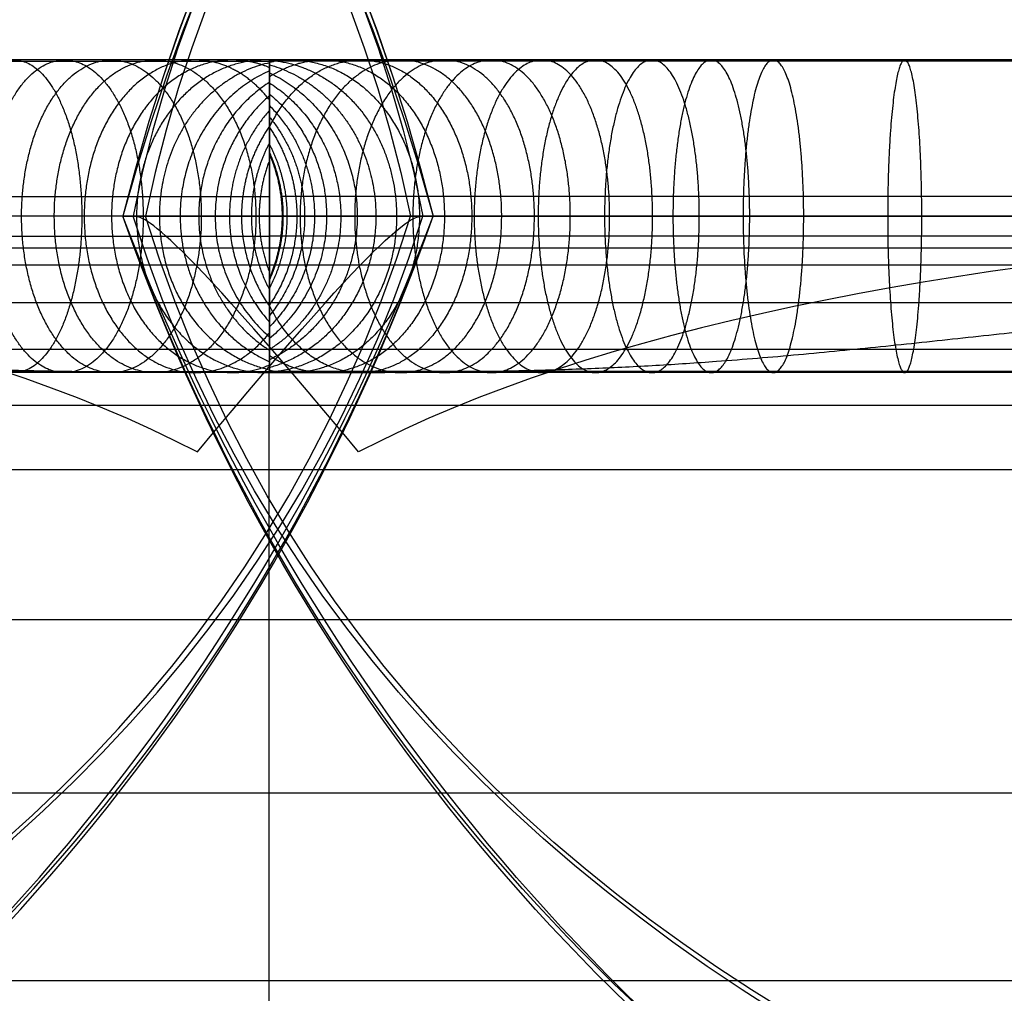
# Model space of a CAD drawing. Header units: millimetres. Extents: x -1315 to 1315, y -409 to 409.
# Tile 80 of 137: x 390 to 440, y 269 to 319. Entities that reach past the tile are written whole.
import ezdxf

# ---------------------------------------------------------------- set-up
doc = ezdxf.new("R2010")
doc.units = ezdxf.units.MM
doc.header["$MEASUREMENT"] = 0
doc.layers.add('Nakki 3 seater', color=7, linetype='Continuous', true_color=0x6b8d5f)

msp = doc.modelspace()

# ---------------------------------------------------------------- linework, layer by layer
at = {"layer": 'Nakki 3 seater'}
msp.add_line((402.752, 308.867, 756.686), (403.413, 308.867, 756.686), dxfattribs=at)
for points, degree in [([(-411.125, 308.867, 570.792), (-396.793, 361.715, 570.857), (-301.307, 397.481, 570.388), (-156.135, 405.93, 570.435), (-8.625, 410.102, 570.508), (156.091, 407.965, 570.796), (301.237, 400.117, 570.857), (396.675, 361.715, 570.857), (411.125, 308.867, 570.792)], 3), ([(1217.5, 308.867, 570.792), (1203.168, 361.715, 570.857), (1107.682, 397.481, 570.388), (962.51, 405.93, 570.435), (815, 410.102, 570.508), (650.284, 407.965, 570.796), (505.138, 400.117, 570.857), (409.701, 361.715, 570.857), (395.25, 308.867, 570.792)], 3), ([(-411.125, 308.867, 476.949), (-398.132, 361.598, 480.141), (-299.337, 397.847, 476.561), (-154.796, 405.077, 474.595), (-8.625, 406.954, 474.058), (154.752, 404.531, 474.595), (299.327, 398.375, 476.561), (398.071, 361.581, 480.141), (411.125, 308.867, 476.949)], 3), ([(1217.5, 308.867, 476.949), (1204.507, 361.598, 480.141), (1105.712, 397.847, 476.561), (961.172, 405.077, 474.595), (815, 406.954, 474.058), (651.623, 404.531, 474.595), (507.049, 398.375, 476.561), (408.304, 361.581, 480.141), (395.25, 308.867, 476.949)], 3), ([(-411.125, 308.867, 662.991), (-398.132, 361.598, 661.573), (-299.337, 396.445, 663.279), (-154.796, 403.1, 665.432), (-8.625, 405.64, 666.339), (154.752, 403.492, 666.875), (299.248, 398.95, 665.153), (398.013, 361.598, 661.573), (411.125, 308.867, 662.991)], 3), ([(1217.5, 308.867, 662.991), (1204.507, 361.598, 661.573), (1105.712, 396.445, 663.279), (961.172, 403.1, 665.432), (815, 405.64, 666.339), (651.623, 403.492, 666.875), (507.127, 398.95, 665.153), (408.362, 361.598, 661.573), (395.25, 308.867, 662.991)], 3), ([(-410.609, 308.867, 386.226), (-400.273, 357.049, 386.195), (-291.322, 382.243, 378.832), (-149.788, 386.71, 377.262), (-8.625, 387.58, 376.399), (149.746, 385.44, 377.262), (290.313, 381.835, 378.832), (401.156, 356.99, 384.676), (410.609, 308.867, 386.226)], 3), ([(1216.984, 308.867, 386.226), (1206.648, 357.049, 386.195), (1097.698, 382.243, 378.832), (956.164, 386.71, 377.262), (815, 387.58, 376.399), (656.629, 385.44, 377.262), (516.062, 381.835, 378.832), (405.22, 356.99, 384.676), (395.766, 308.867, 386.226)], 3), ([(-409.972, 308.867, 748.056), (-400.193, 357.049, 755.885), (-290.38, 380.586, 762.413), (-149.788, 383.046, 763.318), (-8.625, 384.293, 764.783), (149.746, 382.284, 763.679), (290.294, 381.078, 762.882), (400.103, 357.049, 755.885), (409.972, 308.867, 748.056)], 3), ([(1216.347, 308.867, 748.056), (1206.569, 357.049, 755.885), (1096.755, 380.586, 762.413), (956.164, 383.046, 763.318), (815, 384.293, 764.783), (656.629, 382.284, 763.679), (516.081, 381.078, 762.882), (406.272, 357.049, 755.885), (396.403, 308.867, 748.056)], 3), ([(1155.259, 316.867, 325), (385.086, 316.867, 325), (-385.086, 316.867, 325), (-1155.259, 316.867, 325)], 3), ([(402.752, 305.682, 756.686), (402.752, 308.867, 756.686), (402.752, 312.052, 756.686)], 2), ([(-399.064, 296.806, 317.528), (-374.507, 309.668, 319.051), (-280.06, 309.668, 320.1), (-152.383, 309.691, 320.1), (-8.625, 309.668, 320.1), (152.485, 309.766, 320.1), (280.061, 309.668, 320.1), (374.507, 309.668, 319.051), (399.064, 296.806, 317.528)], 3), ([(1205.439, 296.806, 317.528), (1180.882, 309.668, 319.051), (1086.435, 309.668, 320.1), (958.758, 309.691, 320.1), (815, 309.668, 320.1), (653.89, 309.766, 320.1), (526.315, 309.668, 320.1), (431.868, 309.668, 319.051), (407.311, 296.806, 317.528)], 3), ([(1155.259, 308.867, 317), (385.086, 308.867, 317), (-385.086, 308.867, 317), (-1155.259, 308.867, 317)], 3), ([(1155.259, 308.867, 333), (385.086, 308.867, 333), (-385.086, 308.867, 333), (-1155.259, 308.867, 333)], 3), ([(-411.125, 308.867, 476.949), (-393.138, 257.758, 477.185), (-295.099, 217.054, 471.94), (-152.692, 212.213, 469.53), (-8.625, 211.366, 468.715), (152.648, 212.877, 469.53), (295.012, 217.054, 471.94), (393.041, 257.758, 477.185), (411.125, 308.867, 476.949)], 3), ([(-411.125, 308.867, 570.792), (-391.728, 257.641, 566.625), (-297.193, 217.963, 565.73), (-154.112, 210.089, 565.177), (-8.625, 208.816, 565.062), (154.068, 210.255, 565.177), (297.105, 217.082, 565.73), (391.612, 257.641, 566.625), (411.125, 308.867, 570.792)], 3), ([(-411.125, 308.867, 662.991), (-392.918, 257.717, 657.153), (-295.469, 223.124, 659.832), (-152.932, 214.164, 660.326), (-8.625, 213.297, 660.693), (152.896, 214.164, 660.326), (295.381, 219.599, 659.832), (392.801, 257.717, 657.153), (411.125, 308.867, 662.991)], 3), ([(-410.609, 308.867, 386.226), (-393.785, 260.979, 382.485), (-287.148, 235.897, 376.729), (-147.779, 232.96, 375.964), (-8.625, 231.608, 374.088), (147.738, 233.126, 375.964), (286.121, 235.897, 376.729), (395.839, 262.582, 382.977), (410.609, 308.867, 386.226)], 3), ([(-409.972, 308.867, 748.056), (-395.184, 261.39, 751.585), (-286.911, 241.015, 757.5), (-148.032, 235.067, 757.606), (-8.625, 235.253, 758.705), (148.015, 235.067, 757.606), (286.827, 240.133, 757.5), (395.096, 261.39, 751.585), (409.972, 308.867, 748.056)], 3), ([(401.903, 308.867, 811.554), (386.145, 308.867, 819.046), (280.08, 308.867, 820), (151.909, 308.867, 820), (-8.625, 308.867, 820), (-151.952, 308.867, 820), (-280.162, 308.867, 820), (-386.145, 308.867, 819.046), (-401.902, 308.867, 811.554)], 3), ([(407.311, 296.806, 317.528), (397.313, 308.867, 336.873), (395.25, 308.867, 381.329), (395.25, 308.867, 477.394), (395.25, 308.867, 570.787), (395.25, 308.867, 664.206), (395.25, 308.867, 750.336), (399.862, 308.867, 798.636), (404.473, 308.867, 811.554)], 3), ([(1217.5, 308.867, 476.949), (1199.513, 257.758, 477.185), (1101.474, 217.054, 471.94), (959.067, 212.213, 469.53), (815, 211.366, 468.715), (653.727, 212.877, 469.53), (511.363, 217.054, 471.94), (413.334, 257.758, 477.185), (395.25, 308.867, 476.949)], 3), ([(1217.5, 308.867, 570.792), (1198.103, 257.641, 566.625), (1103.568, 217.963, 565.73), (960.487, 210.089, 565.177), (815, 208.816, 565.062), (652.307, 210.255, 565.177), (509.27, 217.082, 565.73), (414.764, 257.641, 566.625), (395.25, 308.867, 570.792)], 3), ([(1217.5, 308.867, 662.991), (1199.293, 257.717, 657.153), (1101.844, 223.124, 659.832), (959.308, 214.164, 660.326), (815, 213.297, 660.693), (653.479, 214.164, 660.326), (510.994, 219.599, 659.832), (413.574, 257.717, 657.153), (395.25, 308.867, 662.991)], 3), ([(1216.984, 308.867, 386.226), (1200.161, 260.979, 382.485), (1093.523, 235.897, 376.729), (954.155, 232.96, 375.964), (815, 231.608, 374.088), (658.638, 233.126, 375.964), (520.254, 235.897, 376.729), (410.536, 262.582, 382.977), (395.766, 308.867, 386.226)], 3), ([(1216.347, 308.867, 748.056), (1201.56, 261.39, 751.585), (1093.287, 241.015, 757.5), (954.407, 235.067, 757.606), (815, 235.253, 758.705), (658.361, 235.067, 757.606), (519.549, 240.133, 757.5), (411.28, 261.39, 751.585), (396.403, 308.867, 748.056)], 3), ([(399.064, 296.806, 317.528), (409.063, 308.867, 336.873), (411.125, 308.867, 381.329), (411.125, 308.867, 477.394), (411.125, 308.867, 570.787), (411.125, 308.867, 664.206), (411.125, 308.867, 750.336), (406.513, 308.867, 798.636), (401.903, 308.867, 811.554)], 3), ([(404.473, 308.867, 811.554), (420.23, 308.867, 819.046), (526.296, 308.867, 820), (654.466, 308.867, 820), (815, 308.867, 820), (958.327, 308.867, 820), (1086.538, 308.867, 820), (1192.52, 308.867, 819.046), (1208.277, 308.867, 811.554)], 3), ([(-1154.784, 307.26, 317.163), (-384.928, 307.26, 317.163), (384.928, 307.26, 317.163), (1154.784, 307.26, 317.163)], 3), ([(1154.518, 306.364, 314.08), (0, 306.364, 314.08), (-1154.518, 306.364, 314.08)], 2), ([(1153.948, 304.438, 308.833), (0, 304.438, 308.833), (-1153.948, 304.438, 308.833)], 2), ([(1153.239, 302.043, 303.802), (0, 302.043, 303.802), (-1153.239, 302.043, 303.802)], 2), ([(1155.259, 300.867, 325), (385.086, 300.867, 325), (-385.086, 300.867, 325), (-1155.259, 300.867, 325)], 3), ([(1155.259, 300.867, 325), (385.086, 300.867, 325), (-385.086, 300.867, 325), (-1155.259, 300.867, 325)], 3), ([(1152.394, 299.187, 299.04), (0, 299.187, 299.04), (-1152.394, 299.187, 299.04)], 2), ([(1151.42, 295.897, 294.592), (0, 295.897, 294.592), (-1151.42, 295.897, 294.592)], 2), ([(1149.148, 288.221, 286.743), (0, 288.221, 286.743), (-1149.148, 288.221, 286.743)], 2), ([(1146.524, 279.354, 280.202), (0, 279.354, 280.202), (-1146.524, 279.354, 280.202)], 2), ([(1143.68, 269.745, 275.057), (0, 269.745, 275.057), (-1143.68, 269.745, 275.057)], 2)]:
    msp.add_open_spline(points, degree=degree, dxfattribs=at)
for points, knots in [([(349.006, 316.802, 820.342), (351.526, 316.802, 820.342), (356.528, 316.802, 820.341), (363.94, 316.802, 820.158), (371.106, 316.802, 819.638), (376.859, 316.802, 818.801), (381.232, 316.802, 817.826), (384.336, 316.802, 816.948), (387.3, 316.802, 815.902), (390.114, 316.802, 814.681), (392.771, 316.802, 813.277), (395.261, 316.802, 811.685), (397.577, 316.802, 809.903), (399.712, 316.802, 807.932), (401.419, 316.802, 806.042), (402.389, 316.802, 804.797), (402.752, 316.802, 804.304)], [0, 0, 0, 0, 7.563077, 14.979081, 22.127968, 28.928446, 32.18544, 35.346878, 38.41721, 41.404588, 44.320783, 47.180905, 50.002872, 52.806623, 55.613128, 57.392497, 57.392497, 57.392497, 57.392497]), ([(402.752, 316.802, 804.304), (402.752, 316.835, 803.867), (402.752, 316.855, 803.428), (402.752, 316.863, 802.99), (402.752, 316.883, 801.88), (402.752, 316.828, 800.764), (402.752, 316.723, 799.66), (402.752, 316.624, 798.621), (402.752, 316.479, 797.581), (402.752, 316.305, 796.552), (402.752, 316.137, 795.552), (402.752, 315.938, 794.549), (402.752, 315.725, 793.558), (402.752, 315.559, 792.791), (402.752, 315.382, 792.02), (402.752, 315.198, 791.257), (402.752, 315.146, 791.038), (402.752, 315.093, 790.819), (402.752, 315.039, 790.601), (402.752, 314.796, 789.606), (402.752, 314.541, 788.614), (402.752, 314.282, 787.623), (402.752, 314.017, 786.609), (402.752, 313.747, 785.597), (402.752, 313.474, 784.585), (402.752, 313.193, 783.543), (402.752, 312.91, 782.502), (402.752, 312.625, 781.461), (402.752, 312.332, 780.384), (402.752, 312.037, 779.308), (402.752, 311.738, 778.233), (402.752, 311.472, 777.279), (402.752, 311.164, 776.185), (402.752, 310.619, 774.353), (402.752, 310.243, 773.134), (402.752, 309.886, 772.283), (402.752, 309.827, 772.142), (402.752, 309.764, 772), (402.752, 309.697, 771.863), (402.752, 309.629, 771.722), (402.752, 309.551, 771.576), (402.752, 309.466, 771.443), (402.752, 309.054, 770.798), (402.752, 308.681, 770.798), (402.752, 308.268, 771.443), (402.752, 308.184, 771.576), (402.752, 308.106, 771.722), (402.752, 308.037, 771.863), (402.752, 307.809, 772.331), (402.752, 307.592, 772.929), (402.752, 307.25, 773.936), (402.752, 307.075, 774.496), (402.752, 306.615, 776.027), (402.752, 306.28, 777.217), (402.752, 305.997, 778.233), (402.752, 305.698, 779.308), (402.752, 305.403, 780.384), (402.752, 305.109, 781.461), (402.752, 304.825, 782.502), (402.752, 304.542, 783.543), (402.752, 304.261, 784.585), (402.752, 304.166, 784.938), (402.752, 304.071, 785.29), (402.752, 303.977, 785.643), (402.752, 303.8, 786.302), (402.752, 303.625, 786.962), (402.752, 303.452, 787.623), (402.752, 303.193, 788.614), (402.752, 302.939, 789.606), (402.752, 302.695, 790.601), (402.752, 302.455, 791.58), (402.752, 302.223, 792.572), (402.752, 302.01, 793.558), (402.752, 301.796, 794.549), (402.752, 301.598, 795.552), (402.752, 301.429, 796.552), (402.752, 301.256, 797.581), (402.752, 301.111, 798.621), (402.752, 301.012, 799.66), (402.752, 300.981, 799.986), (402.752, 300.954, 800.311), (402.752, 300.932, 800.637), (402.752, 300.881, 801.419), (402.752, 300.857, 802.206), (402.752, 300.871, 802.99), (402.752, 300.894, 804.226), (402.752, 301.01, 805.472), (402.752, 301.262, 806.684), (402.752, 301.522, 807.935), (402.752, 301.931, 809.169), (402.752, 302.536, 810.298), (402.752, 302.653, 810.516), (402.752, 302.777, 810.73), (402.752, 302.909, 810.939), (402.752, 303.466, 811.823), (402.752, 304.16, 812.623), (402.752, 305.84, 813.889), (402.752, 306.805, 814.334), (402.752, 307.849, 814.514), (402.752, 308.944, 814.702), (402.752, 310.048, 814.582), (402.752, 312.11, 813.783), (402.752, 313.009, 813.133), (402.752, 313.758, 812.332), (402.752, 314.158, 811.904), (402.752, 314.513, 811.435), (402.752, 314.826, 810.939), (402.752, 315.641, 809.646), (402.752, 316.163, 808.174), (402.752, 316.472, 806.684), (402.752, 316.635, 805.9), (402.752, 316.741, 805.102), (402.752, 316.802, 804.304)], [0, 0, 0, 0, 1.316512, 1.316512, 1.316512, 4.652303, 4.652303, 4.652303, 7.790056, 7.790056, 7.790056, 10.840179, 10.840179, 10.840179, 13.200862, 13.200862, 13.200862, 13.876168, 13.876168, 13.876168, 16.948528, 16.948528, 16.948528, 20.091904, 20.091904, 20.091904, 23.3297, 23.3297, 23.3297, 26.677471, 26.677471, 26.677471, 29.909183, 29.909183, 32.914397, 32.914397, 32.914397, 33.374221, 33.374221, 33.374221, 33.854094, 33.854094, 33.854094, 35.759088, 35.759088, 35.759088, 36.238961, 36.238961, 36.238961, 37.880426, 37.880426, 39.600055, 39.600055, 42.935087, 42.935087, 42.935087, 46.282858, 46.282858, 46.282858, 49.520654, 49.520654, 49.520654, 50.615346, 50.615346, 50.615346, 52.664024, 52.664024, 52.664024, 55.736384, 55.736384, 55.736384, 58.772422, 58.772422, 58.772422, 61.822545, 61.822545, 61.822545, 64.960298, 64.960298, 64.960298, 65.940589, 65.940589, 65.940589, 68.295007, 68.295007, 68.295007, 72.020982, 72.020982, 72.020982, 75.87991, 75.87991, 75.87991, 76.622021, 76.622021, 76.622021, 79.775931, 79.775931, 82.950745, 82.950745, 82.950745, 86.283207, 86.283207, 89.589957, 89.589957, 89.589957, 91.350095, 91.350095, 91.350095, 95.962698, 95.962698, 95.962698, 98.368499, 98.368499, 98.368499, 98.368499]), ([(402.752, 312.052, 756.686), (402.752, 312.052, 759.214), (402.752, 312.053, 761.715), (402.752, 312.123, 764.242), (402.752, 312.19, 766.696), (402.752, 312.319, 769.041), (402.752, 312.545, 771.485), (402.752, 312.759, 773.798), (402.752, 313.046, 776.032), (402.752, 313.403, 778.327), (402.752, 313.572, 779.418), (402.752, 313.754, 780.501), (402.752, 313.946, 781.589), (402.752, 314.133, 782.645), (402.752, 314.329, 783.7), (402.752, 314.529, 784.754), (402.752, 314.724, 785.783), (402.752, 314.923, 786.811), (402.752, 315.12, 787.839), (402.752, 315.146, 787.975), (402.752, 315.172, 788.112), (402.752, 315.198, 788.248), (402.752, 315.366, 789.122), (402.752, 315.531, 789.996), (402.752, 315.691, 790.872), (402.752, 315.873, 791.873), (402.752, 316.049, 792.888), (402.752, 316.206, 793.894), (402.752, 316.364, 794.911), (402.752, 316.506, 795.939), (402.752, 316.618, 796.962), (402.752, 316.733, 798.022), (402.752, 316.817, 799.093), (402.752, 316.851, 800.158), (402.752, 316.882, 801.124), (402.752, 316.871, 802.097), (402.752, 316.802, 803.062)], [0, 0, 0, 0, 7.557231, 7.557231, 7.557231, 14.814981, 14.814981, 14.814981, 21.71199, 21.71199, 21.71199, 25.019342, 25.019342, 25.019342, 28.237724, 28.237724, 28.237724, 31.378997, 31.378997, 31.378997, 31.795234, 31.795234, 31.795234, 34.465093, 34.465093, 34.465093, 37.530591, 37.530591, 37.530591, 40.627296, 40.627296, 40.627296, 43.833001, 43.833001, 43.833001, 46.739776, 46.739776, 46.739776, 46.739776]), ([(457.37, 316.802, 820.342), (454.849, 316.802, 820.342), (449.847, 316.802, 820.341), (442.435, 316.802, 820.158), (435.269, 316.802, 819.638), (429.516, 316.802, 818.801), (425.143, 316.802, 817.826), (422.039, 316.802, 816.948), (419.076, 316.802, 815.902), (416.261, 316.802, 814.681), (413.604, 316.802, 813.277), (411.114, 316.802, 811.685), (408.798, 316.802, 809.903), (406.663, 316.802, 807.932), (404.713, 316.802, 805.773), (403.459, 316.802, 804.107), (402.832, 316.802, 803.182), (402.752, 316.802, 803.062)], [0, 0, 0, 0, 7.563077, 14.979081, 22.127968, 28.928446, 32.18544, 35.346878, 38.41721, 41.404588, 44.320783, 47.180905, 50.002872, 52.806623, 55.613128, 58.443268, 58.865023, 58.865023, 58.865023, 58.865023]), ([(402.752, 316.802, 803.062), (402.752, 316.79, 803.238), (402.752, 316.775, 803.414), (402.752, 316.759, 803.589), (402.752, 316.637, 804.877), (402.752, 316.402, 806.17), (402.752, 316.005, 807.404), (402.752, 315.529, 808.879), (402.752, 314.806, 810.309), (402.752, 313.758, 811.468), (402.752, 313.655, 811.582), (402.752, 313.548, 811.694), (402.752, 313.439, 811.802), (402.752, 312.71, 812.524), (402.752, 311.85, 813.103), (402.752, 309.904, 813.802), (402.752, 308.872, 813.896), (402.752, 307.849, 813.716), (402.752, 306.481, 813.475), (402.752, 305.273, 812.769), (402.752, 304.296, 811.802), (402.752, 303.579, 811.092), (402.752, 302.997, 810.255), (402.752, 302.536, 809.361), (402.752, 302.212, 808.734), (402.752, 301.946, 808.076), (402.752, 301.73, 807.404), (402.752, 301.332, 806.17), (402.752, 301.098, 804.877), (402.752, 300.976, 803.589), (402.752, 300.869, 802.452), (402.752, 300.847, 801.299), (402.752, 300.884, 800.158), (402.752, 300.895, 799.807), (402.752, 300.911, 799.456), (402.752, 300.932, 799.106), (402.752, 300.976, 798.391), (402.752, 301.039, 797.675), (402.752, 301.117, 796.962), (402.752, 301.228, 795.939), (402.752, 301.37, 794.911), (402.752, 301.529, 793.894), (402.752, 301.686, 792.888), (402.752, 301.862, 791.873), (402.752, 302.044, 790.872), (402.752, 302.228, 789.86), (402.752, 302.421, 788.849), (402.752, 302.615, 787.839), (402.752, 302.812, 786.811), (402.752, 303.011, 785.783), (402.752, 303.206, 784.754), (402.752, 303.406, 783.7), (402.752, 303.601, 782.645), (402.752, 303.788, 781.589), (402.752, 303.852, 781.227), (402.752, 303.915, 780.865), (402.752, 303.977, 780.503), (402.752, 304.1, 779.779), (402.752, 304.219, 779.053), (402.752, 304.332, 778.327), (402.752, 304.688, 776.032), (402.752, 304.975, 773.798), (402.752, 305.189, 771.485), (402.752, 305.416, 769.041), (402.752, 305.544, 766.696), (402.752, 305.612, 764.242), (402.752, 305.681, 761.715), (402.752, 305.682, 759.214), (402.752, 305.682, 756.686)], [0, 0, 0, 0, 0.529338, 0.529338, 0.529338, 4.433325, 4.433325, 4.433325, 9.148557, 9.148557, 9.148557, 9.610584, 9.610584, 9.610584, 12.702048, 12.702048, 15.816109, 15.816109, 15.816109, 19.978598, 19.978598, 19.978598, 23.012817, 23.012817, 23.012817, 25.134398, 25.134398, 25.134398, 29.038384, 29.038384, 29.038384, 32.475499, 32.475499, 32.475499, 33.528669, 33.528669, 33.528669, 35.680639, 35.680639, 35.680639, 38.777343, 38.777343, 38.777343, 41.842842, 41.842842, 41.842842, 44.928942, 44.928942, 44.928942, 48.070215, 48.070215, 48.070215, 51.288597, 51.288597, 51.288597, 52.390273, 52.390273, 52.390273, 54.59591, 54.59591, 54.59591, 61.492918, 61.492918, 61.492918, 68.750669, 68.750669, 68.750669, 76.307899, 76.307899, 76.307899, 76.307899]), ([(349.006, 309.886, 811.388), (351.526, 309.886, 811.388), (356.453, 309.886, 811.387), (363.543, 309.886, 811.21), (370.181, 309.886, 810.725), (375.301, 309.886, 809.975), (379.05, 309.886, 809.138), (381.638, 309.886, 808.404), (384.036, 309.886, 807.557), (386.245, 309.886, 806.597), (388.268, 309.886, 805.526), (390.115, 309.886, 804.344), (391.8, 309.886, 803.047), (393.337, 309.886, 801.627), (394.743, 309.886, 800.071), (396.03, 309.886, 798.363), (397.204, 309.886, 796.487), (398.269, 309.886, 794.432), (399.223, 309.886, 792.187), (400.066, 309.886, 789.749), (400.795, 309.886, 787.12), (401.41, 309.886, 784.307), (401.912, 309.886, 781.319), (402.413, 309.886, 777.331), (402.644, 309.886, 774.279), (402.752, 309.886, 772.283)], [0, 0, 0, 0, 7.563077, 14.979081, 22.127968, 28.928446, 32.18544, 35.346878, 38.41721, 41.404588, 44.320783, 47.180905, 50.002872, 52.806623, 55.613128, 58.443268, 61.316735, 64.251066, 67.260904, 70.357507, 73.548507, 76.837859, 80.22592, 83.709629, 90.051527, 90.051527, 90.051527, 90.051527]), ([(457.37, 309.886, 811.388), (454.849, 309.886, 811.388), (449.922, 309.886, 811.387), (442.832, 309.886, 811.21), (436.195, 309.886, 810.725), (431.074, 309.886, 809.975), (427.325, 309.886, 809.138), (424.737, 309.886, 808.404), (422.339, 309.886, 807.557), (420.13, 309.886, 806.597), (418.107, 309.886, 805.526), (416.26, 309.886, 804.344), (414.576, 309.886, 803.047), (413.038, 309.886, 801.627), (411.632, 309.886, 800.071), (410.345, 309.886, 798.363), (409.171, 309.886, 796.487), (408.107, 309.886, 794.432), (407.152, 309.886, 792.187), (406.309, 309.886, 789.749), (405.58, 309.886, 787.12), (404.966, 309.886, 784.307), (404.463, 309.886, 781.319), (403.929, 309.886, 777.064), (403.524, 309.886, 771.395), (403.349, 309.886, 764.217), (403.348, 309.886, 759.235), (403.348, 309.886, 756.686)], [0, 0, 0, 0, 7.563077, 14.979081, 22.127968, 28.928446, 32.18544, 35.346878, 38.41721, 41.404588, 44.320783, 47.180905, 50.002872, 52.806623, 55.613128, 58.443268, 61.316735, 64.251066, 67.260904, 70.357507, 73.548507, 76.837859, 80.22592, 83.709629, 90.936026, 98.433282, 106.07937, 106.07937, 106.07937, 106.07937]), ([(349.006, 307.849, 827.258), (351.527, 307.849, 827.258), (356.587, 307.849, 827.258), (364.246, 307.849, 827.07), (371.821, 307.849, 826.523), (378.062, 307.849, 825.619), (382.918, 307.849, 824.538), (386.42, 307.849, 823.548), (389.82, 307.849, 822.349), (393.103, 307.849, 820.926), (396.249, 307.849, 819.264), (399.236, 307.849, 817.355), (401.371, 307.849, 815.714), (402.508, 307.849, 814.729), (402.752, 307.849, 814.514)], [0, 0, 0, 0, 7.563077, 14.979081, 22.127968, 28.928446, 32.18544, 35.346878, 38.41721, 41.404588, 44.320783, 47.180905, 50.002872, 50.780909, 50.780909, 50.780909, 50.780909]), ([(457.37, 307.849, 827.258), (454.849, 307.849, 827.258), (449.789, 307.849, 827.258), (442.129, 307.849, 827.07), (434.554, 307.849, 826.523), (428.313, 307.849, 825.619), (423.457, 307.849, 824.538), (419.955, 307.849, 823.548), (416.555, 307.849, 822.349), (413.272, 307.849, 820.926), (410.126, 307.849, 819.264), (407.139, 307.849, 817.355), (404.693, 307.849, 815.474), (403.275, 307.849, 814.21), (402.752, 307.849, 813.716)], [0, 0, 0, 0, 7.563077, 14.979081, 22.127968, 28.928446, 32.18544, 35.346878, 38.41721, 41.404588, 44.320783, 47.180905, 50.002872, 51.722756, 51.722756, 51.722756, 51.722756]), ([(402.711, 300.868, 325.098), (402.372, 300.868, 325.115), (402.034, 300.868, 325.132), (400.64, 300.87, 325.205), (399.596, 300.871, 325.267), (397.487, 300.878, 325.416), (396.444, 300.882, 325.502), (394.868, 300.894, 325.653), (394.344, 300.898, 325.707), (393.297, 300.909, 325.822), (392.774, 300.916, 325.884), (391.728, 300.932, 326.014), (391.206, 300.94, 326.082), (390.163, 300.961, 326.226), (389.642, 300.973, 326.301), (388.6, 301.001, 326.457), (388.08, 301.016, 326.539), (387.041, 301.051, 326.706), (386.521, 301.07, 326.792), (384.963, 301.134, 327.057), (383.931, 301.185, 327.24), (381.859, 301.304, 327.613), (380.825, 301.372, 327.803), (379.791, 301.447, 327.99), (378.385, 301.55, 328.246), (376.998, 301.666, 328.495), (374.186, 301.921, 328.978), (372.796, 302.058, 329.206), (369.982, 302.345, 329.64), (368.585, 302.494, 329.842), (365.767, 302.798, 330.217), (364.364, 302.951, 330.389), (361.542, 303.256, 330.706), (360.133, 303.407, 330.85), (357.306, 303.703, 331.113), (355.893, 303.847, 331.231), (353.062, 304.126, 331.446), (351.645, 304.26, 331.542), (349.518, 304.452, 331.672), (348.809, 304.514, 331.712), (347.39, 304.635, 331.789), (346.68, 304.694, 331.826), (345.97, 304.752, 331.86), (342.101, 305.063, 332.047), (338.16, 305.326, 332.178), (330.398, 305.763, 332.377), (326.466, 305.943, 332.448), (318.676, 306.239, 332.558), (314.772, 306.357, 332.597), (306.961, 306.548, 332.657), (303.055, 306.622, 332.679), (297.196, 306.707, 332.703), (295.243, 306.731, 332.71), (291.338, 306.773, 332.721), (289.385, 306.79, 332.726), (285.479, 306.819, 332.733), (283.526, 306.83, 332.736), (279.621, 306.849, 332.741), (277.668, 306.856, 332.743), (271.809, 306.871, 332.747), (267.904, 306.874, 332.748), (260.092, 306.873, 332.747), (256.186, 306.869, 332.747), (252.281, 306.866, 332.746), (220.172, 306.841, 332.739), (188.064, 306.861, 332.744), (155.956, 306.881, 332.75), (121.322, 306.904, 332.755), (86.688, 306.926, 332.761), (52.054, 306.937, 332.764), (15.496, 306.949, 332.766), (-21.063, 306.949, 332.767), (-57.621, 306.938, 332.764), (-90.773, 306.928, 332.761), (-123.925, 306.906, 332.756), (-157.078, 306.885, 332.751), (-188.816, 306.865, 332.745), (-220.554, 306.847, 332.741), (-252.291, 306.873, 332.747), (-260.122, 306.879, 332.749), (-267.954, 306.888, 332.751), (-279.7, 306.863, 332.745), (-283.616, 306.848, 332.741), (-289.489, 306.81, 332.731), (-291.446, 306.795, 332.727), (-295.362, 306.759, 332.717), (-297.319, 306.738, 332.711), (-303.193, 306.663, 332.69), (-307.108, 306.598, 332.672), (-314.938, 306.429, 332.62), (-318.853, 306.324, 332.586), (-326.666, 306.06, 332.493), (-330.608, 305.899, 332.432), (-338.393, 305.508, 332.263), (-342.344, 305.271, 332.154), (-346.226, 304.989, 331.997), (-347.475, 304.898, 331.947), (-348.723, 304.802, 331.891), (-351.218, 304.601, 331.768), (-352.465, 304.495, 331.701), (-354.957, 304.275, 331.552), (-356.202, 304.161, 331.471), (-358.691, 303.925, 331.292), (-359.934, 303.803, 331.195), (-362.419, 303.555, 330.983), (-363.661, 303.428, 330.869), (-366.141, 303.171, 330.62), (-367.381, 303.041, 330.485), (-369.857, 302.781, 330.196), (-371.094, 302.652, 330.041), (-373.565, 302.397, 329.71), (-374.8, 302.273, 329.534), (-378.531, 301.909, 328.973), (-380.934, 301.693, 328.571), (-384.659, 301.418, 327.926), (-385.891, 301.337, 327.71), (-388.361, 301.196, 327.281), (-389.588, 301.137, 327.07), (-392.069, 301.039, 326.663), (-393.296, 301.001, 326.47), (-395.788, 300.942, 326.106), (-397.018, 300.921, 325.939), (-398.89, 300.898, 325.707), (-399.512, 300.892, 325.634), (-400.758, 300.882, 325.493), (-401.381, 300.878, 325.426), (-402.628, 300.873, 325.297), (-403.252, 300.871, 325.235), (-403.916, 300.869, 325.171), (-403.956, 300.869, 325.168), (-403.996, 300.869, 325.164)], [2.141445, 2.141445, 2.141445, 2.141445, 3.156533, 3.156533, 6.323641, 6.323641, 9.490619, 9.490619, 11.068996, 11.068996, 12.647433, 12.647433, 14.225895, 14.225895, 15.804418, 15.804418, 17.382989, 17.382989, 18.961608, 18.961608, 22.124891, 22.124891, 25.282005, 25.282005, 25.282005, 29.573915, 29.573915, 33.862318, 33.862318, 38.144898, 38.144898, 42.423155, 42.423155, 46.69842, 46.69842, 50.972055, 50.972055, 55.243493, 55.243493, 57.379358, 57.379358, 59.515249, 59.515249, 59.515249, 71.185993, 71.185993, 82.871649, 82.871649, 94.603265, 94.603265, 106.338189, 106.338189, 112.204132, 112.204132, 118.070094, 118.070094, 123.935923, 123.935923, 129.801761, 129.801761, 141.533486, 141.533486, 153.265315, 153.265315, 153.265315, 249.590286, 249.590286, 249.590286, 353.491795, 353.491795, 353.491795, 463.166719, 463.166719, 463.166719, 562.623531, 562.623531, 562.623531, 657.837402, 657.837402, 657.837402, 681.357621, 681.357621, 693.117781, 693.117781, 698.99789, 698.99789, 704.878007, 704.878007, 716.639925, 716.639925, 728.402002, 728.402002, 740.120372, 740.120372, 751.819378, 751.819378, 751.819378, 755.569286, 755.569286, 759.319291, 759.319291, 763.069426, 763.069426, 766.819684, 766.819684, 770.570289, 770.570289, 774.321054, 774.321054, 778.072018, 778.072018, 781.82318, 781.82318, 789.418486, 789.418486, 793.170578, 793.170578, 796.934525, 796.934525, 800.703096, 800.703096, 804.474791, 804.474791, 806.35118, 806.35118, 808.227618, 808.227618, 810.104077, 810.104077, 810.225013, 810.225013, 810.225013, 810.225013]), ([(402.711, 300.868, 325.098), (403.049, 300.868, 325.115), (403.387, 300.868, 325.132), (404.781, 300.87, 325.205), (405.826, 300.871, 325.267), (407.934, 300.878, 325.416), (408.977, 300.882, 325.502), (410.554, 300.894, 325.653), (411.078, 300.898, 325.707), (412.125, 300.909, 325.822), (412.648, 300.916, 325.884), (413.693, 300.932, 326.014), (414.215, 300.94, 326.082), (415.259, 300.961, 326.226), (415.78, 300.973, 326.301), (416.821, 301.001, 326.457), (417.341, 301.016, 326.539), (418.381, 301.051, 326.706), (418.9, 301.07, 326.792), (420.459, 301.134, 327.057), (421.491, 301.185, 327.24), (423.563, 301.304, 327.613), (424.597, 301.372, 327.803), (425.63, 301.447, 327.99), (427.037, 301.55, 328.246), (428.423, 301.666, 328.495), (431.235, 301.921, 328.978), (432.626, 302.058, 329.206), (435.44, 302.345, 329.64), (436.837, 302.494, 329.842), (439.654, 302.798, 330.217), (441.058, 302.951, 330.389), (443.88, 303.256, 330.706), (445.288, 303.407, 330.85), (448.115, 303.703, 331.113), (449.528, 303.847, 331.231), (452.36, 304.126, 331.446), (453.777, 304.26, 331.542), (455.903, 304.452, 331.672), (456.613, 304.514, 331.712), (458.032, 304.635, 331.789), (458.742, 304.694, 331.826), (459.452, 304.752, 331.86), (463.32, 305.063, 332.047), (467.262, 305.326, 332.178), (475.024, 305.763, 332.377), (478.955, 305.943, 332.448), (486.746, 306.239, 332.558), (490.65, 306.357, 332.597), (498.46, 306.548, 332.657), (502.367, 306.622, 332.679), (508.226, 306.707, 332.703), (510.178, 306.731, 332.71), (514.084, 306.773, 332.721), (516.037, 306.79, 332.726), (519.942, 306.819, 332.733), (521.895, 306.83, 332.736), (525.801, 306.849, 332.741), (527.754, 306.856, 332.743), (533.612, 306.871, 332.747), (537.518, 306.874, 332.748), (545.329, 306.873, 332.747), (549.235, 306.869, 332.747), (553.141, 306.866, 332.746), (585.249, 306.841, 332.739), (617.358, 306.861, 332.744), (649.466, 306.881, 332.75), (684.1, 306.904, 332.755), (718.734, 306.926, 332.761), (753.367, 306.937, 332.764), (789.926, 306.949, 332.766), (826.484, 306.949, 332.767), (863.042, 306.938, 332.764), (896.195, 306.928, 332.761), (929.347, 306.906, 332.756), (962.499, 306.885, 332.751), (994.237, 306.865, 332.745), (1025.975, 306.847, 332.741), (1057.713, 306.873, 332.747), (1065.544, 306.879, 332.749), (1073.375, 306.888, 332.751), (1085.122, 306.863, 332.745), (1089.037, 306.848, 332.741), (1094.91, 306.81, 332.731), (1096.868, 306.795, 332.727), (1100.783, 306.759, 332.717), (1102.741, 306.738, 332.711), (1108.614, 306.663, 332.69), (1112.53, 306.598, 332.672), (1120.36, 306.429, 332.62), (1124.275, 306.324, 332.586), (1132.087, 306.06, 332.493), (1136.03, 305.899, 332.432), (1143.815, 305.508, 332.263), (1147.766, 305.271, 332.154), (1151.647, 304.989, 331.997), (1152.852, 304.901, 331.948), (1154.056, 304.809, 331.895), (1155.259, 304.712, 331.836)], [2.141445, 2.141445, 2.141445, 2.141445, 3.156533, 3.156533, 6.323641, 6.323641, 9.490619, 9.490619, 11.068996, 11.068996, 12.647433, 12.647433, 14.225895, 14.225895, 15.804418, 15.804418, 17.382989, 17.382989, 18.961608, 18.961608, 22.124891, 22.124891, 25.282005, 25.282005, 25.282005, 29.573915, 29.573915, 33.862318, 33.862318, 38.144898, 38.144898, 42.423155, 42.423155, 46.69842, 46.69842, 50.972055, 50.972055, 55.243493, 55.243493, 57.379358, 57.379358, 59.515249, 59.515249, 59.515249, 71.185993, 71.185993, 82.871649, 82.871649, 94.603265, 94.603265, 106.338189, 106.338189, 112.204132, 112.204132, 118.070094, 118.070094, 123.935923, 123.935923, 129.801761, 129.801761, 141.533486, 141.533486, 153.265315, 153.265315, 153.265315, 249.590286, 249.590286, 249.590286, 353.491795, 353.491795, 353.491795, 463.166719, 463.166719, 463.166719, 562.623531, 562.623531, 562.623531, 657.837402, 657.837402, 657.837402, 681.357621, 681.357621, 693.117781, 693.117781, 698.99789, 698.99789, 704.878007, 704.878007, 716.639925, 716.639925, 728.402002, 728.402002, 740.120372, 740.120372, 751.819378, 751.819378, 751.819378, 755.445699, 755.445699, 755.445699, 755.445699]), ([(349.006, 300.932, 818.304), (351.526, 300.932, 818.304), (356.511, 300.932, 818.304), (363.85, 300.932, 818.122), (370.896, 300.932, 817.61), (376.504, 300.932, 816.793), (380.736, 300.932, 815.849), (383.722, 300.932, 815.004), (386.557, 300.932, 814.003), (389.234, 300.932, 812.841), (391.747, 300.932, 811.513), (394.09, 300.932, 810.014), (396.262, 300.932, 808.343), (398.262, 300.932, 806.497), (400.088, 300.932, 804.476), (401.571, 300.932, 802.504), (402.417, 300.932, 801.191), (402.752, 300.932, 800.637)], [0, 0, 0, 0, 7.563077, 14.979081, 22.127968, 28.928446, 32.18544, 35.346878, 38.41721, 41.404588, 44.320783, 47.180905, 50.002872, 52.806623, 55.613128, 58.443268, 60.442749, 60.442749, 60.442749, 60.442749]), ([(457.37, 300.932, 818.304), (454.849, 300.932, 818.304), (449.864, 300.932, 818.304), (442.526, 300.932, 818.122), (435.48, 300.932, 817.61), (429.871, 300.932, 816.793), (425.639, 300.932, 815.849), (422.653, 300.932, 815.004), (419.818, 300.932, 814.003), (417.141, 300.932, 812.841), (414.629, 300.932, 811.513), (412.285, 300.932, 810.014), (410.113, 300.932, 808.343), (408.114, 300.932, 806.497), (406.288, 300.932, 804.476), (404.634, 300.932, 802.279), (403.494, 300.932, 800.456), (402.896, 300.932, 799.374), (402.752, 300.932, 799.106)], [0, 0, 0, 0, 7.563077, 14.979081, 22.127968, 28.928446, 32.18544, 35.346878, 38.41721, 41.404588, 44.320783, 47.180905, 50.002872, 52.806623, 55.613128, 58.443268, 61.316735, 62.257039, 62.257039, 62.257039, 62.257039]), ([(402.711, 300.868, 325.098), (402.711, 299.013, 325.266), (402.711, 297.185, 325.452), (402.711, 293.101, 325.995), (402.711, 290.936, 326.368), (402.711, 284.279, 327.9), (402.711, 280.293, 329.344), (402.711, 274.106, 332.156), (402.711, 272.121, 333.144), (402.711, 268.179, 335.171), (402.711, 266.222, 336.211), (402.711, 260.264, 339.326), (402.711, 256.437, 341.26), (402.711, 252.282, 343.014), (402.711, 245.742, 345.775), (402.711, 238.988, 347.827), (402.711, 225.185, 350.921), (402.711, 218.148, 351.964), (402.711, 197.201, 354.097), (402.711, 182.884, 354.27), (402.711, 168.898, 354.296), (402.711, 161.832, 354.309), (402.711, 154.766, 354.285), (402.711, 140.636, 354.184), (402.711, 133.571, 354.108), (402.711, 112.376, 353.837), (402.711, 98.247, 353.603), (402.711, 84.118, 353.427), (402.711, 69.84, 353.25), (402.711, 55.562, 353.13), (402.711, 27.006, 352.961), (402.711, 12.727, 352.911), (402.711, -1.551, 352.879), (402.711, -16.414, 352.845), (402.711, -31.276, 352.829), (402.711, -61, 352.83), (402.711, -75.863, 352.847), (402.711, -90.725, 352.882), (402.711, -105.003, 352.916), (402.711, -119.282, 352.966), (402.711, -147.838, 353.137), (402.711, -162.117, 353.258), (402.711, -176.394, 353.437), (402.711, -190.524, 353.614), (402.711, -204.653, 353.848), (402.711, -225.848, 354.121), (402.711, -232.913, 354.198), (402.711, -247.043, 354.299), (402.711, -254.109, 354.324), (402.711, -261.175, 354.311), (402.711, -275.226, 354.286), (402.711, -289.572, 354.113), (402.711, -310.615, 352.031), (402.711, -317.674, 351.017), (402.711, -331.554, 348.022), (402.711, -338.347, 346.044), (402.711, -344.961, 343.397), (402.711, -349.667, 341.513), (402.711, -353.933, 339.438), (402.711, -362.968, 335.003), (402.711, -367.339, 332.846), (402.711, -376.77, 329.149), (402.711, -381.295, 327.841), (402.711, -388.601, 326.449), (402.711, -390.884, 326.105), (402.711, -393.175, 325.819)], [1.099148, 1.099148, 1.099148, 1.099148, 6.650621, 6.650621, 13.298731, 13.298731, 26.874239, 26.874239, 33.445554, 33.445554, 40.017028, 40.017028, 53.380514, 53.380514, 53.380514, 74.73292, 74.73292, 95.969541, 95.969541, 138.157257, 138.157257, 138.157257, 159.353363, 159.353363, 180.549841, 180.549841, 222.942828, 222.942828, 222.942828, 265.778269, 265.778269, 308.614131, 308.614131, 308.614131, 353.200884, 353.200884, 397.787683, 397.787683, 397.787683, 440.623254, 440.623254, 483.45889, 483.45889, 483.45889, 525.851932, 525.851932, 547.048612, 547.048612, 568.245377, 568.245377, 568.245377, 610.596067, 610.596067, 631.901532, 631.901532, 653.319267, 653.319267, 653.319267, 668.305331, 668.305331, 683.100047, 683.100047, 698.242359, 698.242359, 705.078887, 705.078887, 705.078887, 705.078887])]:
    msp.add_open_spline(points, degree=3, knots=knots, dxfattribs=at)
for points, weights, knots in [([(390.121, 316.802, 814.635), (386.681, 317.821, 807.484), (386.239, 309.886, 806.566), (385.798, 301.951, 805.648), (389.238, 300.932, 812.799), (392.677, 299.914, 819.949), (393.119, 307.849, 820.867), (393.56, 315.784, 821.785), (390.121, 316.802, 814.635)], [1, 0.707106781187, 1, 0.707106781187, 1, 0.707106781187, 1, 0.707106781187, 1], [0, 0, 0, 12.566371, 12.566371, 25.132741, 25.132741, 37.699112, 37.699112, 50.265482, 50.265482, 50.265482]), ([(392.768, 316.802, 813.231), (388.771, 317.821, 806.377), (388.258, 309.886, 805.497), (387.744, 301.951, 804.617), (391.742, 300.932, 811.471), (395.739, 299.914, 818.325), (396.252, 307.849, 819.205), (396.766, 315.784, 820.085), (392.768, 316.802, 813.231)], [1, 0.707106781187, 1, 0.707106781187, 1, 0.707106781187, 1, 0.707106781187, 1], [0, 0, 0, 12.566371, 12.566371, 25.132741, 25.132741, 37.699112, 37.699112, 50.265482, 50.265482, 50.265482]), ([(395.248, 316.802, 811.642), (390.686, 317.821, 805.15), (390.1, 309.886, 804.317), (389.514, 301.951, 803.483), (394.077, 300.932, 809.975), (398.639, 299.914, 816.467), (399.225, 307.849, 817.301), (399.811, 315.784, 818.134), (395.248, 316.802, 811.642)], [1, 0.707106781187, 1, 0.707106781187, 1, 0.707106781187, 1, 0.707106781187, 1], [0, 0, 0, 12.566371, 12.566371, 25.132741, 25.132741, 37.699112, 37.699112, 50.265482, 50.265482, 50.265482]), ([(397.554, 316.802, 809.865), (392.437, 317.821, 803.801), (391.78, 309.886, 803.022), (391.124, 301.951, 802.244), (396.24, 300.932, 808.308), (401.357, 299.914, 814.373), (402.014, 307.849, 815.152), (402.671, 315.784, 815.93), (397.554, 316.802, 809.865)], [1, 0.707106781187, 1, 0.707106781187, 1, 0.707106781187, 1, 0.707106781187, 1], [0, 0, 0, 12.566371, 12.566371, 25.132741, 25.132741, 37.699112, 37.699112, 50.265482, 50.265482, 50.265482]), ([(399.68, 316.802, 807.902), (394.039, 317.821, 802.321), (393.315, 309.886, 801.605), (392.591, 301.951, 800.889), (398.232, 300.932, 806.469), (400.813, 300.466, 809.022), (402.752, 302.909, 810.939)], [1, 0.707106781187, 1, 0.707106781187, 1, 0.840663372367, 0.854687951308], [0, 0, 0, 12.566371, 12.566371, 25.132741, 25.132741, 31.968963, 31.968963, 31.968963]), ([(401.623, 316.802, 805.752), (395.504, 317.821, 800.701), (394.718, 309.886, 800.052), (393.932, 301.951, 799.404), (400.052, 300.932, 804.455), (401.43, 300.703, 805.593), (402.752, 301.262, 806.684)], [1, 0.707106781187, 1, 0.707106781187, 1, 0.914647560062, 0.879040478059], [0, 0, 0, 12.566371, 12.566371, 25.132741, 25.132741, 28.794726, 28.794726, 28.794726]), ([(402.752, 316.863, 802.99), (396.765, 317.096, 798.873), (396.002, 309.886, 798.348), (395.163, 301.951, 797.771), (401.701, 300.932, 802.267), (402.224, 300.851, 802.627), (402.752, 300.871, 802.99)], [0.963710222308, 0.726541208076, 1, 0.707106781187, 1, 0.967910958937, 0.942853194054], [0.83382, 0.83382, 0.83382, 12.566371, 12.566371, 25.132741, 25.132741, 26.509498, 26.509498, 26.509498]), ([(402.752, 316.723, 799.66), (397.814, 315.628, 796.843), (397.174, 309.886, 796.478), (396.343, 302.433, 796.004), (402.752, 301.012, 799.66)], [0.901922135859, 0.769390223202, 1, 0.719917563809, 0.975499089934], [2.672226, 2.672226, 2.672226, 12.566371, 12.566371, 24.583104, 24.583104, 24.583104]), ([(406.695, 316.802, 807.902), (412.336, 317.821, 802.321), (413.06, 309.886, 801.605), (413.785, 301.951, 800.889), (408.143, 300.932, 806.469), (404.722, 300.315, 809.853), (402.752, 304.296, 811.802)], [1, 0.707106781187, 1, 0.707106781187, 1, 0.799244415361, 0.873693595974], [0, 0, 0, 12.566371, 12.566371, 25.132741, 25.132741, 33.746014, 33.746014, 33.746014]), ([(404.752, 316.802, 805.752), (410.872, 317.821, 800.701), (411.657, 309.886, 800.052), (412.443, 301.951, 799.404), (406.324, 300.932, 804.455), (404.443, 300.619, 806.008), (402.752, 301.73, 807.404)], [1, 0.707106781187, 1, 0.707106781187, 1, 0.887083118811, 0.861230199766], [0, 0, 0, 12.566371, 12.566371, 25.132741, 25.132741, 29.977358, 29.977358, 29.977358]), ([(402.996, 316.802, 803.421), (409.534, 317.821, 798.926), (410.373, 309.886, 798.348), (411.213, 301.951, 797.771), (404.674, 300.932, 802.267), (403.71, 300.782, 802.93), (402.752, 300.976, 803.589)], [1, 0.707106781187, 1, 0.707106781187, 1, 0.942441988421, 0.907506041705], [0, 0, 0, 12.566371, 12.566371, 25.132741, 25.132741, 27.602226, 27.602226, 27.602226]), ([(402.752, 316.851, 800.158), (408.471, 316.431, 796.894), (409.201, 309.886, 796.478), (410.086, 301.951, 795.973), (403.194, 300.932, 799.905), (402.973, 300.9, 800.031), (402.752, 300.884, 800.158)], [0.933508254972, 0.7453447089, 1, 0.707106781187, 1, 0.986918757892, 0.975005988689], [1.64057, 1.64057, 1.64057, 12.566371, 12.566371, 25.132741, 25.132741, 25.693982, 25.693982, 25.693982]), ([(402.752, 316.618, 796.962), (407.512, 315.272, 794.722), (408.138, 309.886, 794.427), (408.953, 302.869, 794.044), (402.752, 301.117, 796.962)], [0.889967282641, 0.780528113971, 1, 0.731914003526, 0.954587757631], [3.150089, 3.150089, 3.150089, 12.566371, 12.566371, 24.068405, 24.068405, 24.068405]), ([(408.821, 316.802, 809.865), (413.938, 317.821, 803.801), (414.595, 309.886, 803.022), (415.252, 301.951, 802.244), (410.135, 300.932, 808.308), (405.018, 299.914, 814.373), (404.361, 307.849, 815.152), (403.704, 315.784, 815.93), (408.821, 316.802, 809.865)], [1, 0.707106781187, 1, 0.707106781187, 1, 0.707106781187, 1, 0.707106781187, 1], [0, 0, 0, 12.566371, 12.566371, 25.132741, 25.132741, 37.699112, 37.699112, 50.265482, 50.265482, 50.265482]), ([(411.127, 316.802, 811.642), (415.69, 317.821, 805.15), (416.275, 309.886, 804.317), (416.861, 301.951, 803.483), (412.299, 300.932, 809.975), (407.736, 299.914, 816.467), (407.15, 307.849, 817.301), (406.565, 315.784, 818.134), (411.127, 316.802, 811.642)], [1, 0.707106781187, 1, 0.707106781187, 1, 0.707106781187, 1, 0.707106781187, 1], [0, 0, 0, 12.566371, 12.566371, 25.132741, 25.132741, 37.699112, 37.699112, 50.265482, 50.265482, 50.265482]), ([(413.607, 316.802, 813.231), (417.605, 317.821, 806.377), (418.118, 309.886, 805.497), (418.631, 301.951, 804.617), (414.633, 300.932, 811.471), (410.636, 299.914, 818.325), (410.123, 307.849, 819.205), (409.61, 315.784, 820.085), (413.607, 316.802, 813.231)], [1, 0.707106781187, 1, 0.707106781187, 1, 0.707106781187, 1, 0.707106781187, 1], [0, 0, 0, 12.566371, 12.566371, 25.132741, 25.132741, 37.699112, 37.699112, 50.265482, 50.265482, 50.265482]), ([(416.254, 316.802, 814.635), (419.694, 317.821, 807.484), (420.136, 309.886, 806.566), (420.577, 301.951, 805.648), (417.138, 300.932, 812.799), (413.698, 299.914, 819.949), (413.256, 307.849, 820.867), (412.815, 315.784, 821.785), (416.254, 316.802, 814.635)], [1, 0.707106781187, 1, 0.707106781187, 1, 0.707106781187, 1, 0.707106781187, 1], [0, 0, 0, 12.566371, 12.566371, 25.132741, 25.132741, 37.699112, 37.699112, 50.265482, 50.265482, 50.265482]), ([(419.061, 316.802, 815.858), (421.966, 317.821, 808.474), (422.339, 309.886, 807.526), (422.712, 301.951, 806.578), (419.807, 300.932, 813.962), (416.902, 299.914, 821.346), (416.529, 307.849, 822.294), (416.156, 315.784, 823.242), (419.061, 316.802, 815.858)], [1, 0.707106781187, 1, 0.707106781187, 1, 0.707106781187, 1, 0.707106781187, 1], [0, 0, 0, 12.566371, 12.566371, 25.132741, 25.132741, 37.699112, 37.699112, 50.265482, 50.265482, 50.265482]), ([(422.019, 316.802, 816.906), (424.424, 317.821, 809.345), (424.733, 309.886, 808.374), (425.041, 301.951, 807.403), (422.636, 300.932, 814.965), (420.231, 299.914, 822.526), (419.922, 307.849, 823.497), (419.613, 315.784, 824.468), (422.019, 316.802, 816.906)], [1, 0.707106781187, 1, 0.707106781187, 1, 0.707106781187, 1, 0.707106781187, 1], [0, 0, 0, 12.566371, 12.566371, 25.132741, 25.132741, 37.699112, 37.699112, 50.265482, 50.265482, 50.265482]), ([(425.117, 316.802, 817.788), (427.066, 317.821, 810.096), (427.316, 309.886, 809.109), (427.566, 301.951, 808.121), (425.618, 300.932, 815.813), (423.669, 299.914, 823.505), (423.419, 307.849, 824.493), (423.169, 315.784, 825.48), (425.117, 316.802, 817.788)], [1, 0.707106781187, 1, 0.707106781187, 1, 0.707106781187, 1, 0.707106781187, 1], [0, 0, 0, 12.566371, 12.566371, 25.132741, 25.132741, 37.699112, 37.699112, 50.265482, 50.265482, 50.265482]), ([(428.348, 316.802, 818.514), (429.886, 317.821, 810.729), (430.084, 309.886, 809.73), (430.281, 301.951, 808.731), (428.743, 300.932, 816.515), (427.204, 299.914, 824.299), (427.007, 307.849, 825.298), (426.809, 315.784, 826.298), (428.348, 316.802, 818.514)], [1, 0.707106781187, 1, 0.707106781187, 1, 0.707106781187, 1, 0.707106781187, 1], [0, 0, 0, 12.566371, 12.566371, 25.132741, 25.132741, 37.699112, 37.699112, 50.265482, 50.265482, 50.265482]), ([(435.156, 316.802, 819.541), (436.023, 317.821, 811.653), (436.134, 309.886, 810.641), (436.245, 301.951, 809.628), (435.379, 300.932, 817.516), (434.512, 299.914, 825.403), (434.401, 307.849, 826.416), (434.29, 315.784, 827.428), (435.156, 316.802, 819.541)], [1, 0.707106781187, 1, 0.707106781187, 1, 0.707106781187, 1, 0.707106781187, 1], [0, 0, 0, 12.566371, 12.566371, 25.132741, 25.132741, 37.699112, 37.699112, 50.265482, 50.265482, 50.265482]), ([(402.752, 316.305, 796.552), (398.781, 314.567, 794.683), (398.238, 309.886, 794.427), (397.521, 303.719, 794.09), (402.752, 301.429, 796.552)], [0.870579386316, 0.803619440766, 1, 0.756470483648, 0.917911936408], [4.140805, 4.140805, 4.140805, 12.566371, 12.566371, 23.014827, 23.014827, 23.014827]), ([(402.752, 316.206, 793.894), (406.643, 314.395, 792.396), (407.183, 309.886, 792.188), (407.898, 303.923, 791.913), (402.752, 301.529, 793.894)], [0.866825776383, 0.809466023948, 1, 0.762621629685, 0.910014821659], [4.391649, 4.391649, 4.391649, 12.566371, 12.566371, 22.750917, 22.750917, 22.750917]), ([(402.752, 315.725, 793.558), (399.652, 313.729, 792.365), (399.192, 309.886, 792.188), (398.571, 304.702, 791.949), (402.752, 302.01, 793.558)], [0.856463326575, 0.83290998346, 1, 0.787022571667, 0.883778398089], [5.397495, 5.397495, 5.397495, 12.566371, 12.566371, 21.704012, 21.704012, 21.704012]), ([(402.752, 315.691, 790.872), (405.874, 313.689, 789.9), (406.34, 309.886, 789.755), (406.97, 304.748, 789.559), (402.752, 302.044, 790.872)], [0.856067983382, 0.834363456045, 1, 0.788521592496, 0.882431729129], [5.459855, 5.459855, 5.459855, 12.566371, 12.566371, 21.639698, 21.639698, 21.639698]), ([(402.752, 315.039, 790.601), (400.42, 313.025, 789.875), (400.035, 309.886, 789.755), (399.498, 305.505, 789.588), (402.752, 302.695, 790.601)], [0.853770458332, 0.859191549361, 1, 0.813884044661, 0.864298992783], [6.525086, 6.525086, 6.525086, 12.566371, 12.566371, 20.55154, 20.55154, 20.55154]), ([(402.752, 315.12, 787.839), (405.209, 313.099, 787.23), (405.61, 309.886, 787.131), (406.166, 305.422, 786.993), (402.752, 302.615, 787.839)], [0.853607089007, 0.856357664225, 1, 0.81101225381, 0.865911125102], [6.403501, 6.403501, 6.403501, 12.566371, 12.566371, 20.674752, 20.674752, 20.674752]), ([(402.752, 314.529, 784.754), (404.651, 312.597, 784.387), (404.993, 309.886, 784.321), (405.484, 305.985, 784.226), (402.752, 303.206, 784.754)], [0.856998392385, 0.87601466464, 1, 0.830811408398, 0.857085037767], [7.24687, 7.24687, 7.24687, 12.566371, 12.566371, 19.825284, 19.825284, 19.825284]), ([(402.752, 314.282, 787.623), (401.08, 312.41, 787.209), (400.766, 309.886, 787.131), (400.305, 306.193, 787.017), (402.752, 303.452, 787.623)], [0.859718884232, 0.883601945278, 1, 0.838378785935, 0.855125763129], [7.572397, 7.572397, 7.572397, 12.566371, 12.566371, 19.500611, 19.500611, 19.500611]), ([(402.752, 313.946, 781.589), (404.197, 312.168, 781.376), (404.487, 309.886, 781.334), (404.922, 306.458, 781.27), (402.752, 303.788, 781.589)], [0.864469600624, 0.893536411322, 1, 0.848225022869, 0.8537472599], [7.998628, 7.998628, 7.998628, 12.566371, 12.566371, 19.078166, 19.078166, 19.078166]), ([(402.752, 313.474, 784.585), (401.631, 311.853, 784.369), (401.383, 309.886, 784.321), (400.994, 306.803, 784.245), (402.752, 304.261, 784.585)], [0.872981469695, 0.906893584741, 1, 0.861353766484, 0.853968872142], [8.571708, 8.571708, 8.571708, 12.566371, 12.566371, 18.514886, 18.514886, 18.514886]), ([(402.752, 313.403, 778.327), (403.843, 311.807, 778.209), (404.089, 309.886, 778.183), (404.476, 306.852, 778.141), (402.752, 304.332, 778.327)], [0.874436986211, 0.908855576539, 1, 0.863271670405, 0.854198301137], [8.655885, 8.655885, 8.655885, 12.566371, 12.566371, 18.4326, 18.4326, 18.4326]), ([(402.752, 312.625, 781.461), (402.072, 311.335, 781.361), (401.888, 309.886, 781.334), (401.567, 307.359, 781.287), (402.752, 305.109, 781.461)], [0.893105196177, 0.929660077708, 1, 0.883445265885, 0.859654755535], [9.548487, 9.548487, 9.548487, 12.566371, 12.566371, 17.567067, 17.567067, 17.567067]), ([(402.752, 312.545, 771.485), (403.401, 311.289, 771.454), (403.581, 309.886, 771.445), (403.899, 307.408, 771.43), (402.752, 305.189, 771.485)], [0.895315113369, 0.931757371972, 1, 0.885462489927, 0.860506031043], [9.63847, 9.63847, 9.63847, 12.566371, 12.566371, 17.480519, 17.480519, 17.480519]), ([(402.752, 312.123, 764.242), (403.229, 311.05, 764.237), (403.379, 309.886, 764.235), (403.664, 307.661, 764.231), (402.752, 305.612, 764.242)], [0.907817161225, 0.94269790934, 1, 0.895937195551, 0.865819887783], [10.107866, 10.107866, 10.107866, 12.566371, 12.566371, 17.03111, 17.03111, 17.03111]), ([(403.413, 308.867, 756.686), (403.413, 309.379, 756.686), (403.348, 309.886, 756.686), (403.203, 311.012, 756.686), (402.752, 312.052, 756.686)], [0.952951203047, 0.974203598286, 1, 0.944505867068, 0.910040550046], [-13.673146, -13.673146, -13.673146, -12.566371, -12.566371, -10.185435, -10.185435, -10.185435]), ([(402.752, 311.738, 778.233), (402.408, 310.84, 778.196), (402.287, 309.886, 778.183), (402.031, 307.882, 778.155), (402.752, 305.997, 778.233)], [0.92049520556, 0.952565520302, 1, 0.905315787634, 0.871849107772], [10.531229, 10.531229, 10.531229, 12.566371, 12.566371, 16.628728, 16.628728, 16.628728])]:
    msp.add_rational_spline(points, weights, degree=2, knots=knots, dxfattribs=at)
for points, weights in [([(402.752, 314.826, 810.939), (401.434, 316.485, 809.637), (399.68, 316.802, 807.902)], [0.860698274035, 0.885900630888, 1]), ([(402.752, 316.472, 806.684), (402.199, 316.706, 806.228), (401.623, 316.802, 805.752)], [0.934531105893, 0.962452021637, 1]), ([(402.752, 313.439, 811.802), (404.193, 316.35, 810.376), (406.695, 316.802, 807.902)], [0.85407593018, 0.844805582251, 1]), ([(402.752, 316.005, 807.404), (403.699, 316.627, 806.622), (404.752, 316.802, 805.752)], [0.897136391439, 0.933444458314, 1]), ([(402.752, 316.759, 803.589), (402.873, 316.783, 803.506), (402.996, 316.802, 803.421)], [0.985022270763, 0.992309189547, 1]), ([(402.752, 309.466, 771.443), (402.707, 308.867, 771.441), (402.752, 308.268, 771.443)], [0.979179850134, 0.951768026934, 0.930337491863]), ([(402.752, 305.682, 756.686), (403.413, 307.206, 756.686), (403.413, 308.867, 756.686)], [0.86683761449, 0.889891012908, 0.952951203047])]:
    msp.add_rational_spline(points, weights, degree=2, dxfattribs=at)

doc.saveas('drawing.dxf')
